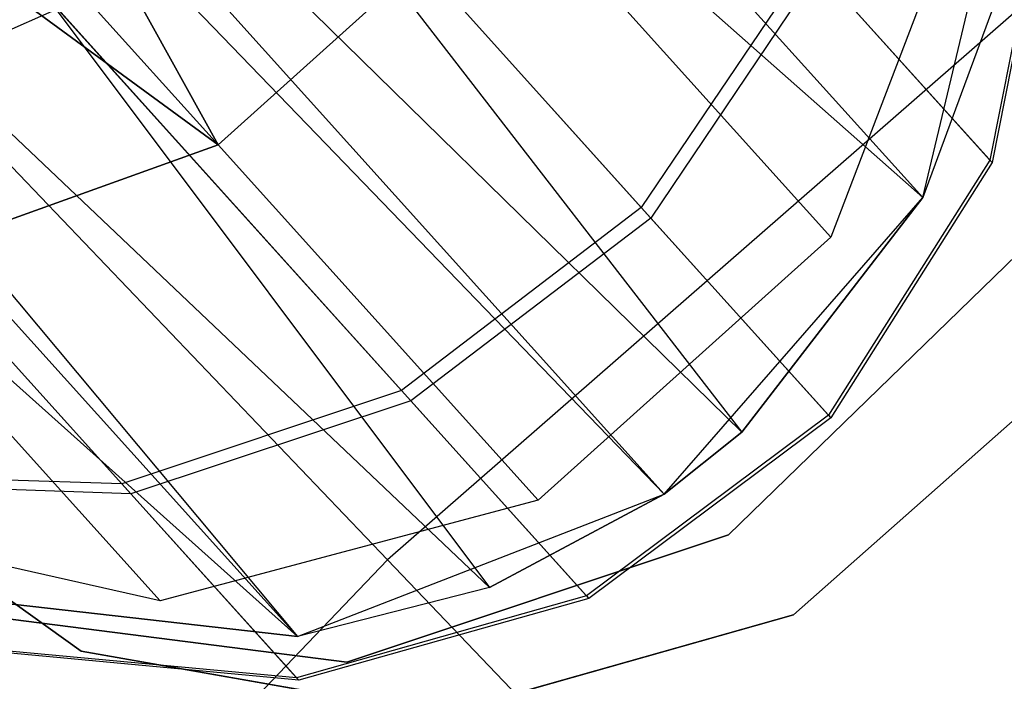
# Model space of a CAD drawing. Extents: x 0.3 to 7.1, y -3.38 to 3.38.
# Tile 237 of 256: x 2.67 to 2.79, y 1.01 to 1.09. Entities that reach past the tile are written whole.
import ezdxf

# ---------------------------------------------------------------- set-up
doc = ezdxf.new("R2010")
doc.units = 0
doc.header["$LTSCALE"] = 2.54
doc.layers.get('0').update_dxf_attribs({"linetype": 'CONTINUOUS'})

# ---------------------------------------------------------------- blocks, each defined once
blk = doc.blocks.new('SINGLES_AVVSTL_STL')
at = {"color": 0}
for p, q in [((2.65631, 1.20804, 61.33123), (2.78149, 1.06899, 61.33122)), ((2.65631, 1.20804, 61.33123), (2.78149, 1.06899, 61.33122)), ((2.6415, 1.19302, 61.32577), (2.75949, 1.04044, 61.32472)), ((2.6415, 1.19302, 61.32577), (2.75949, 1.04044, 61.32472)), ((2.6415, 1.19302, 61.32577), (2.78149, 1.06899, 61.33122)), ((2.6415, 1.19302, 61.32577), (2.78149, 1.06899, 61.33122)), ((2.62187, 1.17526, 61.32545), (2.75004, 1.03291, 61.32545)), ((2.62187, 1.17526, 61.32545), (2.75004, 1.03291, 61.32545)), ((2.62187, 1.17526, 61.32545), (2.75949, 1.04044, 61.32472)), ((2.62187, 1.17526, 61.32545), (2.75949, 1.04044, 61.32472)), ((2.61681, 1.17101, 61.32648), (2.72879, 1.02154, 61.33122)), ((2.61681, 1.17101, 61.32648), (2.72879, 1.02154, 61.33122)), ((2.61681, 1.17101, 61.32648), (2.75004, 1.03291, 61.32545)), ((2.61681, 1.17101, 61.32648), (2.75004, 1.03291, 61.32545)), ((2.69579, 1.07541, 20.15803), (2.64436, 1.1683, 20.07306)), ((2.69579, 1.07541, 20.15803), (2.64436, 1.1683, 20.07306)), ((2.64436, 1.1683, 20.61581), (2.69579, 1.07541, 20.53083)), ((2.64436, 1.1683, 20.61581), (2.69579, 1.07541, 20.53083)), ((2.69579, 1.07541, 20.15803), (2.62574, 1.15321, 20.07569)), ((2.69579, 1.07541, 20.15803), (2.62574, 1.15321, 20.07569)), ((2.62574, 1.15321, 20.61318), (2.69579, 1.07541, 20.53083)), ((2.62574, 1.15321, 20.61318), (2.69579, 1.07541, 20.53083)), ((2.59153, 1.15186, 61.33827), (2.70543, 1.01558, 61.34243)), ((2.59153, 1.15186, 61.33827), (2.70543, 1.01558, 61.34243)), ((2.59153, 1.15186, 61.33827), (2.72879, 1.02154, 61.33122)), ((2.59153, 1.15186, 61.33827), (2.72879, 1.02154, 61.33122)), ((2.58601, 1.14817, 61.34244), (2.70543, 1.01558, 61.34243)), ((2.58601, 1.14817, 61.34244), (2.70543, 1.01558, 61.34243)), ((2.59897, 1.14771, 5.1494), (2.71639, 1.0249, 5.30457)), ((2.59897, 1.14771, 5.1494), (2.71639, 1.0249, 5.30457)), ((2.69579, 1.07541, 20.15803), (2.60655, 1.14083, 20.08342)), ((2.69579, 1.07541, 20.15803), (2.60655, 1.14083, 20.08342)), ((2.60655, 1.14083, 20.60545), (2.69579, 1.07541, 20.53083)), ((2.60655, 1.14083, 20.60545), (2.69579, 1.07541, 20.53083)), ((2.56866, 1.13801, 61.36034), (2.70543, 1.01558, 61.34243)), ((2.56866, 1.13801, 61.36034), (2.70543, 1.01558, 61.34243)), ((2.70327, 1.11666, 54.95151), (2.74726, 1.0678, 54.87044)), ((2.70327, 1.11666, 54.95151), (2.74726, 1.0678, 54.87044)), ((2.78149, 1.06899, 61.75081), (2.79257, 1.11556, 61.75081)), ((2.78149, 1.06899, 61.75081), (2.79257, 1.11556, 61.75081)), ((2.74843, 1.0665, 54.58307), (2.70498, 1.11476, 54.50104)), ((2.74843, 1.0665, 54.58307), (2.70498, 1.11476, 54.50104)), ((2.7968, 1.10944, 54.76616), (2.78965, 1.07355, 54.76956)), ((2.7968, 1.10944, 54.76616), (2.78965, 1.07355, 54.76956)), ((2.79705, 1.10916, 54.68663), (2.78992, 1.07325, 54.68344)), ((2.79705, 1.10916, 54.68663), (2.78992, 1.07325, 54.68344)), ((2.81221, 1.10861, 5.30457), (2.71639, 1.0249, 5.30457)), ((2.81221, 1.10861, 5.30457), (2.71639, 1.0249, 5.30457)), ((2.78729, 1.10866, 20.28282), (2.7703, 1.06419, 20.27784)), ((2.78729, 1.10866, 20.40604), (2.7703, 1.06419, 20.41103)), ((2.78729, 1.10866, 20.28282), (2.7703, 1.06419, 20.27784)), ((2.78729, 1.10866, 20.40604), (2.7703, 1.06419, 20.41103)), ((2.73136, 1.10744, 20.15803), (2.69579, 1.07541, 20.15803)), ((2.69579, 1.07541, 20.53083), (2.73136, 1.10744, 20.53083)), ((2.73136, 1.10744, 20.15803), (2.69579, 1.07541, 20.15803)), ((2.69579, 1.07541, 20.53083), (2.73136, 1.10744, 20.53083)), ((2.7703, 1.06419, 20.27784), (2.73136, 1.10744, 20.15803)), ((2.7703, 1.06419, 20.27784), (2.73136, 1.10744, 20.15803)), ((2.73136, 1.10744, 20.53083), (2.7703, 1.06419, 20.41103)), ((2.73136, 1.10744, 20.53083), (2.7703, 1.06419, 20.41103)), ((2.76765, 1.09799, 54.86556), (2.74726, 1.0678, 54.87044)), ((2.76765, 1.09799, 54.86556), (2.74726, 1.0678, 54.87044)), ((2.76765, 1.09799, 54.86556), (2.78965, 1.07355, 54.76956)), ((2.76765, 1.09799, 54.86556), (2.78965, 1.07355, 54.76956)), ((2.76877, 1.09673, 54.58784), (2.74843, 1.0665, 54.58307)), ((2.76877, 1.09673, 54.58784), (2.74843, 1.0665, 54.58307)), ((2.78992, 1.07325, 54.68344), (2.76877, 1.09673, 54.58784)), ((2.78992, 1.07325, 54.68344), (2.76877, 1.09673, 54.58784)), ((2.67459, 1.09382, 54.94895), (2.71808, 1.04552, 54.86879)), ((2.67459, 1.09382, 54.94895), (2.71808, 1.04552, 54.86879)), ((2.67628, 1.09195, 54.50357), (2.64456, 1.07801, 54.51583)), ((2.67628, 1.09195, 54.50357), (2.64456, 1.07801, 54.51583)), ((2.71924, 1.04424, 54.58468), (2.67628, 1.09195, 54.50357)), ((2.71924, 1.04424, 54.58468), (2.67628, 1.09195, 54.50357)), ((2.78986, 1.0916, 61.34243), (2.78149, 1.06899, 61.33122)), ((2.78986, 1.0916, 61.34243), (2.78149, 1.06899, 61.33122)), ((2.78986, 1.0916, 61.34243), (2.78149, 1.06899, 61.75081)), ((2.78986, 1.0916, 61.34243), (2.78149, 1.06899, 61.75081)), ((2.64296, 1.07978, 54.93658), (2.68405, 1.03415, 54.86085)), ((2.64296, 1.07978, 54.93658), (2.68405, 1.03415, 54.86085)), ((2.68514, 1.03294, 54.59245), (2.64456, 1.07801, 54.51583)), ((2.68514, 1.03294, 54.59245), (2.64456, 1.07801, 54.51583)), ((2.69579, 1.07541, 20.15803), (2.65271, 1.05992, 20.17199)), ((2.65271, 1.05992, 20.51688), (2.69579, 1.07541, 20.53083)), ((2.69579, 1.07541, 20.15803), (2.65271, 1.05992, 20.17199)), ((2.65271, 1.05992, 20.51688), (2.69579, 1.07541, 20.53083)), ((2.73473, 1.03217, 20.27784), (2.69579, 1.07541, 20.15803)), ((2.73473, 1.03217, 20.27784), (2.69579, 1.07541, 20.15803)), ((2.69579, 1.07541, 20.53083), (2.73473, 1.03217, 20.41103)), ((2.69579, 1.07541, 20.53083), (2.73473, 1.03217, 20.41103)), ((2.78965, 1.07355, 54.76956), (2.77003, 1.04251, 54.77109)), ((2.78965, 1.07355, 54.76956), (2.77003, 1.04251, 54.77109)), ((2.78992, 1.07325, 54.68344), (2.77031, 1.0422, 54.68199)), ((2.78992, 1.07325, 54.68344), (2.77031, 1.0422, 54.68199)), ((2.78965, 1.07355, 54.76956), (2.78992, 1.07325, 54.68344)), ((2.78965, 1.07355, 54.76956), (2.78992, 1.07325, 54.68344)), ((2.75004, 1.03291, 61.75081), (2.78149, 1.06899, 61.75081)), ((2.75004, 1.03291, 61.75081), (2.78149, 1.06899, 61.75081)), ((2.78149, 1.06899, 61.33122), (2.75949, 1.04044, 61.32472)), ((2.75949, 1.04044, 61.32472), (2.78149, 1.06899, 61.75081)), ((2.78149, 1.06899, 61.33122), (2.75949, 1.04044, 61.32472)), ((2.75949, 1.04044, 61.32472), (2.78149, 1.06899, 61.75081)), ((2.78149, 1.06899, 61.33122), (2.78149, 1.06899, 61.75081)), ((2.78149, 1.06899, 61.33122), (2.78149, 1.06899, 61.75081)), ((2.74726, 1.0678, 54.87044), (2.71808, 1.04552, 54.86879)), ((2.74726, 1.0678, 54.87044), (2.71808, 1.04552, 54.86879)), ((2.74726, 1.0678, 54.87044), (2.77003, 1.04251, 54.77109)), ((2.74726, 1.0678, 54.87044), (2.77003, 1.04251, 54.77109)), ((2.74843, 1.0665, 54.58307), (2.71924, 1.04424, 54.58468)), ((2.74843, 1.0665, 54.58307), (2.71924, 1.04424, 54.58468)), ((2.77031, 1.0422, 54.68199), (2.74843, 1.0665, 54.58307)), ((2.77031, 1.0422, 54.68199), (2.74843, 1.0665, 54.58307)), ((2.7703, 1.06419, 20.27784), (2.73473, 1.03217, 20.27784)), ((2.7703, 1.06419, 20.41103), (2.73473, 1.03217, 20.41103)), ((2.7703, 1.06419, 20.27784), (2.73473, 1.03217, 20.27784)), ((2.7703, 1.06419, 20.41103), (2.73473, 1.03217, 20.41103)), ((2.7703, 1.06419, 20.41103), (2.7703, 1.06419, 20.27784)), ((2.7703, 1.06419, 20.41103), (2.7703, 1.06419, 20.27784)), ((2.79298, 1.06205, 61.72336), (2.75786, 1.02794, 61.72336)), ((2.75786, 1.02794, 61.52336), (2.79298, 1.06205, 61.52336)), ((2.75786, 1.02794, 61.52336), (2.79298, 1.06205, 61.52336)), ((2.79298, 1.06205, 61.72336), (2.75786, 1.02794, 61.72336)), ((2.68873, 1.01992, 20.28282), (2.65271, 1.05992, 20.17199)), ((2.68873, 1.01992, 20.28282), (2.65271, 1.05992, 20.17199)), ((2.65271, 1.05992, 20.51688), (2.68873, 1.01992, 20.40604)), ((2.65271, 1.05992, 20.51688), (2.68873, 1.01992, 20.40604)), ((2.79909, 1.04769, 54.83894), (2.76576, 1.0182, 54.83894)), ((2.76576, 1.0182, 54.63894), (2.79909, 1.04769, 54.63894)), ((2.76576, 1.0182, 54.63894), (2.79909, 1.04769, 54.63894)), ((2.79909, 1.04769, 54.83894), (2.76576, 1.0182, 54.83894)), ((2.79909, 1.04769, 20.47364), (2.76576, 1.0182, 20.47364)), ((2.76576, 1.0182, 20.27364), (2.79909, 1.04769, 20.27364)), ((2.76576, 1.0182, 20.27364), (2.79909, 1.04769, 20.27364)), ((2.79909, 1.04769, 20.47364), (2.76576, 1.0182, 20.47364)), ((2.71808, 1.04552, 54.86879), (2.68405, 1.03415, 54.86085)), ((2.71808, 1.04552, 54.86879), (2.68405, 1.03415, 54.86085)), ((2.71808, 1.04552, 54.86879), (2.74059, 1.02052, 54.77057)), ((2.71808, 1.04552, 54.86879), (2.74059, 1.02052, 54.77057)), ((2.71924, 1.04424, 54.58468), (2.68514, 1.03294, 54.59245)), ((2.71924, 1.04424, 54.58468), (2.68514, 1.03294, 54.59245)), ((2.74087, 1.02021, 54.68248), (2.71924, 1.04424, 54.58468)), ((2.74087, 1.02021, 54.68248), (2.71924, 1.04424, 54.58468)), ((2.77003, 1.04251, 54.77109), (2.74059, 1.02052, 54.77057)), ((2.77003, 1.04251, 54.77109), (2.74059, 1.02052, 54.77057)), ((2.77031, 1.0422, 54.68199), (2.74087, 1.02021, 54.68248)), ((2.77031, 1.0422, 54.68199), (2.74087, 1.02021, 54.68248)), ((2.77003, 1.04251, 54.77109), (2.77031, 1.0422, 54.68199)), ((2.77003, 1.04251, 54.77109), (2.77031, 1.0422, 54.68199)), ((2.6791, 1.01377, 54.83894), (2.64293, 1.0397, 54.83894)), ((2.64293, 1.0397, 54.63894), (2.6791, 1.01377, 54.63894)), ((2.64293, 1.0397, 54.63894), (2.6791, 1.01377, 54.63894)), ((2.6791, 1.01377, 54.83894), (2.64293, 1.0397, 54.83894)), ((2.6791, 1.01377, 20.47364), (2.64293, 1.0397, 20.47364)), ((2.64293, 1.0397, 20.27364), (2.6791, 1.01377, 20.27364)), ((2.64293, 1.0397, 20.27364), (2.6791, 1.01377, 20.27364)), ((2.6791, 1.01377, 20.47364), (2.64293, 1.0397, 20.47364)), ((2.75949, 1.04044, 61.32472), (2.75004, 1.03291, 61.32545)), ((2.75004, 1.03291, 61.75081), (2.75949, 1.04044, 61.32472)), ((2.75949, 1.04044, 61.32472), (2.75004, 1.03291, 61.32545)), ((2.75004, 1.03291, 61.75081), (2.75949, 1.04044, 61.32472)), ((2.68405, 1.03415, 54.86085), (2.64976, 1.03523, 54.84768)), ((2.68405, 1.03415, 54.86085), (2.64976, 1.03523, 54.84768)), ((2.68514, 1.03294, 54.59245), (2.65075, 1.03414, 54.60533)), ((2.68514, 1.03294, 54.59245), (2.65075, 1.03414, 54.60533)), ((2.68405, 1.03415, 54.86085), (2.70532, 1.01053, 54.76807)), ((2.68405, 1.03415, 54.86085), (2.70532, 1.01053, 54.76807)), ((2.70558, 1.01024, 54.68483), (2.68514, 1.03294, 54.59245)), ((2.70558, 1.01024, 54.68483), (2.68514, 1.03294, 54.59245)), ((2.70543, 1.01558, 61.75081), (2.75004, 1.03291, 61.75081)), ((2.70543, 1.01558, 61.75081), (2.75004, 1.03291, 61.75081)), ((2.75004, 1.03291, 61.32545), (2.72879, 1.02154, 61.33122)), ((2.72879, 1.02154, 61.33122), (2.75004, 1.03291, 61.75081)), ((2.72879, 1.02154, 61.33122), (2.75004, 1.03291, 61.75081)), ((2.75004, 1.03291, 61.32545), (2.72879, 1.02154, 61.33122)), ((2.75004, 1.03291, 61.32545), (2.75004, 1.03291, 61.75081)), ((2.75004, 1.03291, 61.32545), (2.75004, 1.03291, 61.75081)), ((2.73473, 1.03217, 20.27784), (2.68873, 1.01992, 20.28282)), ((2.73473, 1.03217, 20.41103), (2.68873, 1.01992, 20.40604)), ((2.73473, 1.03217, 20.27784), (2.68873, 1.01992, 20.28282)), ((2.73473, 1.03217, 20.41103), (2.68873, 1.01992, 20.40604)), ((2.73473, 1.03217, 20.41103), (2.73473, 1.03217, 20.27784)), ((2.73473, 1.03217, 20.41103), (2.73473, 1.03217, 20.27784)), ((2.68873, 1.01992, 20.28282), (2.64284, 1.03025, 20.29165)), ((2.68873, 1.01992, 20.40604), (2.64284, 1.03025, 20.39721)), ((2.68873, 1.01992, 20.28282), (2.64284, 1.03025, 20.29165)), ((2.68873, 1.01992, 20.40604), (2.64284, 1.03025, 20.39721)), ((2.75786, 1.02794, 61.72336), (2.71142, 1.01246, 61.72336)), ((2.71142, 1.01246, 61.52336), (2.75786, 1.02794, 61.52336)), ((2.71142, 1.01246, 61.52336), (2.75786, 1.02794, 61.52336)), ((2.75786, 1.02794, 61.72336), (2.71142, 1.01246, 61.72336)), ((2.75786, 1.02794, 61.52336), (2.75786, 1.02794, 61.72336)), ((2.75786, 1.02794, 61.52336), (2.75786, 1.02794, 61.72336)), ((2.71639, 1.0249, 5.30457), (2.62847, 0.93294, 5.30457)), ((2.71639, 1.0249, 5.30457), (2.62847, 0.93294, 5.30457)), ((2.71639, 1.0249, 5.30457), (2.84214, 0.89337, 5.4454)), ((2.71639, 1.0249, 5.30457), (2.84214, 0.89337, 5.4454)), ((2.65787, 1.02097, 61.75081), (2.70543, 1.01558, 61.75081)), ((2.70543, 1.01558, 61.34243), (2.65787, 1.02097, 61.37825)), ((2.70543, 1.01558, 61.34243), (2.65787, 1.02097, 61.37825)), ((2.65787, 1.02097, 61.75081), (2.70543, 1.01558, 61.75081)), ((2.74059, 1.02052, 54.77057), (2.70532, 1.01053, 54.76807)), ((2.74059, 1.02052, 54.77057), (2.70532, 1.01053, 54.76807)), ((2.72879, 1.02154, 61.33122), (2.70543, 1.01558, 61.34243)), ((2.72879, 1.02154, 61.33122), (2.70543, 1.01558, 61.34243)), ((2.72879, 1.02154, 61.33122), (2.70543, 1.01558, 61.75081)), ((2.72879, 1.02154, 61.33122), (2.70543, 1.01558, 61.75081)), ((2.74059, 1.02052, 54.77057), (2.74087, 1.02021, 54.68248)), ((2.74059, 1.02052, 54.77057), (2.74087, 1.02021, 54.68248)), ((2.68873, 1.01992, 20.40604), (2.68873, 1.01992, 20.28282)), ((2.68873, 1.01992, 20.40604), (2.68873, 1.01992, 20.28282)), ((2.74087, 1.02021, 54.68248), (2.70558, 1.01024, 54.68483)), ((2.74087, 1.02021, 54.68248), (2.70558, 1.01024, 54.68483)), ((2.71142, 1.01246, 61.72336), (2.66286, 1.01865, 61.72336)), ((2.66286, 1.01865, 61.52336), (2.71142, 1.01246, 61.52336)), ((2.66286, 1.01865, 61.52336), (2.71142, 1.01246, 61.52336)), ((2.71142, 1.01246, 61.72336), (2.66286, 1.01865, 61.72336)), ((2.76576, 1.0182, 54.83894), (2.72293, 1.0061, 54.83894)), ((2.72293, 1.0061, 54.63894), (2.76576, 1.0182, 54.63894)), ((2.72293, 1.0061, 54.63894), (2.76576, 1.0182, 54.63894)), ((2.76576, 1.0182, 54.83894), (2.72293, 1.0061, 54.83894)), ((2.76576, 1.0182, 20.47364), (2.72294, 1.00609, 20.47364)), ((2.72294, 1.00609, 20.27364), (2.76576, 1.0182, 20.27364)), ((2.72294, 1.00609, 20.27364), (2.76576, 1.0182, 20.27364)), ((2.76576, 1.0182, 20.47364), (2.72294, 1.00609, 20.47364)), ((2.76576, 1.0182, 54.63894), (2.76576, 1.0182, 54.83894)), ((2.76576, 1.0182, 54.63894), (2.76576, 1.0182, 54.83894)), ((2.76576, 1.0182, 20.27364), (2.76576, 1.0182, 20.47364)), ((2.76576, 1.0182, 20.27364), (2.76576, 1.0182, 20.47364)), ((2.70543, 1.01558, 61.34243), (2.70543, 1.01558, 61.75081)), ((2.70543, 1.01558, 61.34243), (2.70543, 1.01558, 61.75081)), ((2.70532, 1.01053, 54.76807), (2.66896, 1.01391, 54.7639)), ((2.70532, 1.01053, 54.76807), (2.66896, 1.01391, 54.7639)), ((2.70558, 1.01024, 54.68483), (2.6692, 1.01365, 54.68875)), ((2.70558, 1.01024, 54.68483), (2.6692, 1.01365, 54.68875)), ((2.72293, 1.0061, 54.83894), (2.6791, 1.01377, 54.83894)), ((2.6791, 1.01377, 54.63894), (2.72293, 1.0061, 54.63894)), ((2.6791, 1.01377, 54.63894), (2.72293, 1.0061, 54.63894)), ((2.6791, 1.01377, 54.63894), (2.6791, 1.01377, 54.83894)), ((2.72293, 1.0061, 54.83894), (2.6791, 1.01377, 54.83894)), ((2.6791, 1.01377, 54.63894), (2.6791, 1.01377, 54.83894)), ((2.72294, 1.00609, 20.47364), (2.6791, 1.01377, 20.47364)), ((2.6791, 1.01377, 20.27364), (2.72294, 1.00609, 20.27364)), ((2.6791, 1.01377, 20.27364), (2.72294, 1.00609, 20.27364)), ((2.6791, 1.01377, 20.27364), (2.6791, 1.01377, 20.47364)), ((2.72294, 1.00609, 20.47364), (2.6791, 1.01377, 20.47364)), ((2.6791, 1.01377, 20.27364), (2.6791, 1.01377, 20.47364)), ((2.71142, 1.01246, 61.52336), (2.71142, 1.01246, 61.72336)), ((2.71142, 1.01246, 61.52336), (2.71142, 1.01246, 61.72336)), ((2.70532, 1.01053, 54.76807), (2.70558, 1.01024, 54.68483)), ((2.70532, 1.01053, 54.76807), (2.70558, 1.01024, 54.68483))]:
    blk.add_line(p, q, dxfattribs=at)

msp = doc.modelspace()

# ---------------------------------------------------------------- block references
at = {"color": 0}
msp.add_blockref('SINGLES_AVVSTL_STL', (0, 0), dxfattribs=at)

doc.saveas('drawing.dxf')
